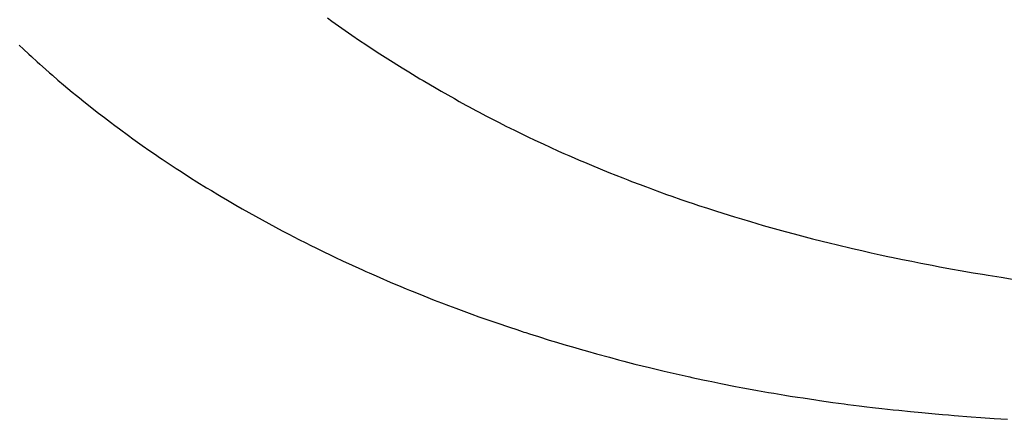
# Model space of a CAD drawing. Header units: inches. Extents: x 0 to 16, y 0 to 10.
# Tile 17 of 44: x 13.5158 to 13.7377, y 1.4006 to 1.4907. Entities that reach past the tile are written whole.
import ezdxf

# ---------------------------------------------------------------- set-up
doc = ezdxf.new("R2010")
doc.units = ezdxf.units.IN
doc.header["$LTSCALE"] = 0.935
doc.header["$MEASUREMENT"] = 0
doc.layers.get('0').update_dxf_attribs({"linetype": 'CONTINUOUS'})

msp = doc.modelspace()

# ---------------------------------------------------------------- linework, layer by layer
at = {"color": 2, "linetype": 'Continuous'}
for p, q in [((13.5851, 1.49107), (13.58612, 1.49033)), ((13.58612, 1.49033), (13.59062, 1.48718)), ((13.59062, 1.48718), (13.59237, 1.48599)), ((13.51569, 1.48491), (13.5166, 1.48405)), ((13.59237, 1.48599), (13.59377, 1.48505)), ((13.59377, 1.48505), (13.5959, 1.48365)), ((13.5166, 1.48405), (13.51783, 1.4829)), ((13.51783, 1.4829), (13.51844, 1.48234)), ((13.51844, 1.48234), (13.51968, 1.48121)), ((13.5959, 1.48365), (13.59696, 1.48296)), ((13.59696, 1.48296), (13.59875, 1.48182)), ((13.51968, 1.48121), (13.5203, 1.48065)), ((13.5203, 1.48065), (13.52156, 1.47953)), ((13.59875, 1.48182), (13.60199, 1.47979)), ((13.52156, 1.47953), (13.5225, 1.4787)), ((13.5225, 1.4787), (13.52313, 1.47815)), ((13.52313, 1.47815), (13.5244, 1.47705)), ((13.60199, 1.47979), (13.60343, 1.4789)), ((13.60343, 1.4789), (13.60598, 1.47736)), ((13.5244, 1.47705), (13.52568, 1.47597)), ((13.52568, 1.47597), (13.52762, 1.47435)), ((13.60598, 1.47736), (13.60671, 1.47693)), ((13.60671, 1.47693), (13.60965, 1.4752)), ((13.52762, 1.47435), (13.52859, 1.47355)), ((13.52859, 1.47355), (13.52924, 1.47302)), ((13.60965, 1.4752), (13.61075, 1.47457)), ((13.61075, 1.47457), (13.61372, 1.47288)), ((13.52924, 1.47302), (13.53022, 1.47223)), ((13.53022, 1.47223), (13.53352, 1.46962)), ((13.61372, 1.47288), (13.61483, 1.47226)), ((13.61483, 1.47226), (13.61632, 1.47144)), ((13.61632, 1.47144), (13.61707, 1.47103)), ((13.53352, 1.46962), (13.53486, 1.46859)), ((13.61707, 1.47103), (13.61857, 1.47022)), ((13.61857, 1.47022), (13.61932, 1.46982)), ((13.61932, 1.46982), (13.62082, 1.46903)), ((13.62082, 1.46903), (13.62384, 1.46747)), ((13.53486, 1.46859), (13.5362, 1.46757)), ((13.5362, 1.46757), (13.53721, 1.46681)), ((13.53721, 1.46681), (13.53823, 1.46605)), ((13.62384, 1.46747), (13.62535, 1.4667)), ((13.62535, 1.4667), (13.62725, 1.46576)), ((13.53823, 1.46605), (13.54027, 1.46455)), ((13.54027, 1.46455), (13.54129, 1.46381)), ((13.62725, 1.46576), (13.6303, 1.46427)), ((13.54129, 1.46381), (13.54336, 1.46234)), ((13.54336, 1.46234), (13.54509, 1.46113)), ((13.6303, 1.46427), (13.63183, 1.46355)), ((13.63183, 1.46355), (13.63375, 1.46265)), ((13.63375, 1.46265), (13.63529, 1.46194)), ((13.54509, 1.46113), (13.54614, 1.46041)), ((13.54614, 1.46041), (13.54754, 1.45946)), ((13.63529, 1.46194), (13.63722, 1.46106)), ((13.63722, 1.46106), (13.63838, 1.46054)), ((13.63838, 1.46054), (13.63954, 1.46003)), ((13.63954, 1.46003), (13.64071, 1.45952)), ((13.54754, 1.45946), (13.54789, 1.45922)), ((13.54789, 1.45922), (13.54965, 1.45804)), ((13.54965, 1.45804), (13.55036, 1.45758)), ((13.64071, 1.45952), (13.64187, 1.45902)), ((13.64187, 1.45902), (13.64304, 1.45852)), ((13.64304, 1.45852), (13.6446, 1.45786)), ((13.6446, 1.45786), (13.64851, 1.45625)), ((13.55036, 1.45758), (13.55107, 1.45711)), ((13.55107, 1.45711), (13.55213, 1.45642)), ((13.55213, 1.45642), (13.55427, 1.45504)), ((13.64851, 1.45625), (13.65166, 1.455)), ((13.55427, 1.45504), (13.55571, 1.45414)), ((13.55571, 1.45414), (13.55788, 1.4528)), ((13.65166, 1.455), (13.65284, 1.45454)), ((13.65284, 1.45454), (13.65363, 1.45423)), ((13.65363, 1.45423), (13.6556, 1.45348)), ((13.6556, 1.45348), (13.65679, 1.45303)), ((13.55788, 1.4528), (13.55897, 1.45213)), ((13.55897, 1.45213), (13.56042, 1.45125)), ((13.56042, 1.45125), (13.56115, 1.45081)), ((13.65679, 1.45303), (13.65759, 1.45274)), ((13.65759, 1.45274), (13.65838, 1.45245)), ((13.65838, 1.45245), (13.66156, 1.45129)), ((13.66156, 1.45129), (13.66276, 1.45087)), ((13.56115, 1.45081), (13.56262, 1.44995)), ((13.56262, 1.44995), (13.56372, 1.4493)), ((13.56372, 1.4493), (13.56445, 1.44887)), ((13.66276, 1.45087), (13.66476, 1.45017)), ((13.66476, 1.45017), (13.66636, 1.44962)), ((13.66636, 1.44962), (13.66756, 1.44922)), ((13.66756, 1.44922), (13.66877, 1.44881)), ((13.56445, 1.44887), (13.56593, 1.44803)), ((13.56593, 1.44803), (13.56741, 1.44718)), ((13.56741, 1.44718), (13.5689, 1.44635)), ((13.66877, 1.44881), (13.67078, 1.44815)), ((13.67078, 1.44815), (13.67279, 1.4475)), ((13.67279, 1.4475), (13.67684, 1.44624)), ((13.5689, 1.44635), (13.5704, 1.44553)), ((13.5704, 1.44553), (13.5719, 1.44471)), ((13.5719, 1.44471), (13.5734, 1.4439)), ((13.67684, 1.44624), (13.67846, 1.44574)), ((13.67846, 1.44574), (13.68049, 1.44514)), ((13.68049, 1.44514), (13.68334, 1.44431)), ((13.5734, 1.4439), (13.57491, 1.4431)), ((13.57491, 1.4431), (13.57642, 1.44231)), ((13.57642, 1.44231), (13.5787, 1.44113)), ((13.68334, 1.44431), (13.68579, 1.44361)), ((13.68579, 1.44361), (13.68824, 1.44293)), ((13.68824, 1.44293), (13.69029, 1.44238)), ((13.69029, 1.44238), (13.69275, 1.44173)), ((13.5787, 1.44113), (13.58023, 1.44036)), ((13.58023, 1.44036), (13.58138, 1.43978)), ((13.69275, 1.44173), (13.6944, 1.4413)), ((13.6944, 1.4413), (13.69852, 1.44027)), ((13.69852, 1.44027), (13.69975, 1.43997)), ((13.58138, 1.43978), (13.58253, 1.43921)), ((13.58253, 1.43921), (13.58368, 1.43865)), ((13.58368, 1.43865), (13.58445, 1.43827)), ((13.58445, 1.43827), (13.58561, 1.43771)), ((13.69975, 1.43997), (13.70348, 1.43908)), ((13.70348, 1.43908), (13.70555, 1.43861)), ((13.70555, 1.43861), (13.70763, 1.43814)), ((13.70763, 1.43814), (13.7097, 1.43768)), ((13.58561, 1.43771), (13.58676, 1.43716)), ((13.58676, 1.43716), (13.5887, 1.43625)), ((13.5887, 1.43625), (13.58987, 1.43571)), ((13.58987, 1.43571), (13.59299, 1.43428)), ((13.7097, 1.43768), (13.71137, 1.43732)), ((13.71137, 1.43732), (13.71179, 1.43724)), ((13.71179, 1.43724), (13.7122, 1.43715)), ((13.7122, 1.43715), (13.7147, 1.43663)), ((13.7147, 1.43663), (13.71679, 1.4362)), ((13.71679, 1.4362), (13.71888, 1.43579)), ((13.71888, 1.43579), (13.72139, 1.4353)), ((13.59299, 1.43428), (13.59377, 1.43393)), ((13.59377, 1.43393), (13.59455, 1.43358)), ((13.59455, 1.43358), (13.59612, 1.43289)), ((13.72139, 1.4353), (13.72307, 1.43498)), ((13.72307, 1.43498), (13.72601, 1.43444)), ((13.72601, 1.43444), (13.72769, 1.43414)), ((13.72769, 1.43414), (13.73063, 1.43363)), ((13.73063, 1.43363), (13.73273, 1.43328)), ((13.59612, 1.43289), (13.59691, 1.43254)), ((13.59691, 1.43254), (13.59927, 1.43153)), ((13.59927, 1.43153), (13.60164, 1.43052)), ((13.73273, 1.43328), (13.734, 1.43307)), ((13.734, 1.43307), (13.73695, 1.43259)), ((13.73695, 1.43259), (13.73991, 1.43213)), ((13.60164, 1.43052), (13.60283, 1.43003)), ((13.60283, 1.43003), (13.60363, 1.4297)), ((13.60363, 1.4297), (13.60482, 1.42922)), ((13.60482, 1.42922), (13.60681, 1.42842)), ((13.60681, 1.42842), (13.60921, 1.42747)), ((13.60921, 1.42747), (13.61081, 1.42685)), ((13.61081, 1.42685), (13.61241, 1.42624)), ((13.61241, 1.42624), (13.61402, 1.42563)), ((13.61402, 1.42563), (13.61764, 1.42429)), ((13.61764, 1.42429), (13.61926, 1.42371)), ((13.61926, 1.42371), (13.6233, 1.42229)), ((13.6233, 1.42229), (13.62615, 1.42133)), ((13.62615, 1.42133), (13.62777, 1.42079)), ((13.62777, 1.42079), (13.62899, 1.42039)), ((13.62899, 1.42039), (13.6294, 1.42026)), ((13.6294, 1.42026), (13.62981, 1.42012)), ((13.62981, 1.42012), (13.63062, 1.41986)), ((13.63062, 1.41986), (13.63144, 1.4196)), ((13.63144, 1.4196), (13.63266, 1.41921)), ((13.63266, 1.41921), (13.63512, 1.41845)), ((13.63512, 1.41845), (13.63675, 1.41795)), ((13.63675, 1.41795), (13.63839, 1.41745)), ((13.63839, 1.41745), (13.64085, 1.41673)), ((13.64085, 1.41673), (13.64208, 1.41637)), ((13.64208, 1.41637), (13.64372, 1.41591)), ((13.64372, 1.41591), (13.64578, 1.41533)), ((13.64578, 1.41533), (13.64866, 1.41455)), ((13.64866, 1.41455), (13.65072, 1.414)), ((13.65072, 1.414), (13.65195, 1.41368)), ((13.65195, 1.41368), (13.65277, 1.41346)), ((13.65277, 1.41346), (13.65442, 1.41304)), ((13.65442, 1.41304), (13.65607, 1.41263)), ((13.65607, 1.41263), (13.65772, 1.41222)), ((13.65772, 1.41222), (13.65978, 1.41173)), ((13.65978, 1.41173), (13.66102, 1.41144)), ((13.66102, 1.41144), (13.66638, 1.41021)), ((13.66638, 1.41021), (13.66679, 1.41012)), ((13.66679, 1.41012), (13.66721, 1.41003)), ((13.66721, 1.41003), (13.66968, 1.4095)), ((13.66968, 1.4095), (13.67092, 1.40924)), ((13.67092, 1.40924), (13.67174, 1.40907)), ((13.67174, 1.40907), (13.6738, 1.40865)), ((13.6738, 1.40865), (13.6771, 1.408)), ((13.6771, 1.408), (13.67874, 1.40769)), ((13.67874, 1.40769), (13.6808, 1.40731)), ((13.6808, 1.40731), (13.68204, 1.40708)), ((13.68204, 1.40708), (13.6845, 1.40665)), ((13.6845, 1.40665), (13.68573, 1.40644)), ((13.68573, 1.40644), (13.6882, 1.40603)), ((13.6882, 1.40603), (13.68943, 1.40583)), ((13.68943, 1.40583), (13.69106, 1.40557)), ((13.69106, 1.40557), (13.69229, 1.40538)), ((13.69229, 1.40538), (13.69517, 1.40494)), ((13.69517, 1.40494), (13.69602, 1.40482)), ((13.69602, 1.40482), (13.69899, 1.4044)), ((13.69899, 1.4044), (13.70027, 1.40423)), ((13.70027, 1.40423), (13.70155, 1.40406)), ((13.70155, 1.40406), (13.7024, 1.40395)), ((13.7024, 1.40395), (13.70495, 1.40362)), ((13.70495, 1.40362), (13.70666, 1.40342)), ((13.70666, 1.40342), (13.70794, 1.40326)), ((13.70794, 1.40326), (13.71007, 1.40302)), ((13.71007, 1.40302), (13.71135, 1.40287)), ((13.71135, 1.40287), (13.71263, 1.40273)), ((13.71263, 1.40273), (13.71391, 1.4026)), ((13.71391, 1.4026), (13.71648, 1.40234)), ((13.71648, 1.40234), (13.71905, 1.40208)), ((13.71905, 1.40208), (13.72204, 1.40181)), ((13.72204, 1.40181), (13.72376, 1.40166)), ((13.72376, 1.40166), (13.72504, 1.40155)), ((13.72504, 1.40155), (13.72633, 1.40144)), ((13.72633, 1.40144), (13.73019, 1.40113)), ((13.73019, 1.40113), (13.73234, 1.40098)), ((13.73234, 1.40098), (13.73535, 1.40077)), ((13.73535, 1.40077), (13.73836, 1.40057))]:
    msp.add_line(p, q, dxfattribs=at)

doc.saveas('drawing.dxf')
